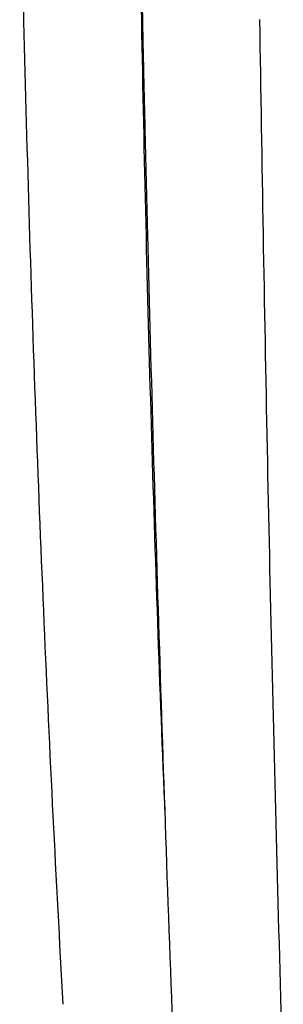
# Model space of a CAD drawing. Header units: millimetres. Extents: x -51070 to 51016057, y -411665 to 5485636.
# Tile 16 of 27: x 51015252 to 51015296, y 5484546 to 5484711. Entities that reach past the tile are written whole.
import ezdxf

# ---------------------------------------------------------------- set-up
doc = ezdxf.new("R2010")
doc.units = ezdxf.units.MM
doc.layers.add('08-01-2026-telaio-080126', color=7, linetype='Continuous', true_color=0x000000)

msp = doc.modelspace()

# ---------------------------------------------------------------- linework, layer by layer
at = {"layer": '08-01-2026-telaio-080126', "color": 7}
for points in [[(51015271.75, 5484746.86), (51015271.98, 5484734.76), (51015272.22, 5484722.81), (51015272.49, 5484710.86)], [(51015272.37, 5484710.66), (51015272.15, 5484721.99), (51015271.96, 5484733.34), (51015271.8, 5484743.62)], [(51015272.37, 5484710.66), (51015272.15, 5484721.99), (51015271.96, 5484733.34), (51015271.8, 5484743.62)], [(51015253.6, 5484676.66), (51015253.26, 5484687.95), (51015252.95, 5484699.26), (51015252.67, 5484710.56)], [(51015253.6, 5484676.66), (51015253.26, 5484687.95), (51015252.95, 5484699.26), (51015252.67, 5484710.56)], [(51015273.1, 5484676.78), (51015272.83, 5484688.03), (51015272.59, 5484699.34), (51015272.37, 5484710.66)], [(51015273.1, 5484676.78), (51015272.83, 5484688.03), (51015272.59, 5484699.34), (51015272.37, 5484710.66)], [(51015292.09, 5484710.88), (51015292.28, 5484698.93), (51015292.48, 5484686.98), (51015292.69, 5484675.03)], [(51015292.09, 5484710.88), (51015292.28, 5484698.93), (51015292.48, 5484686.98), (51015292.69, 5484675.03)], [(51015254.74, 5484643.09), (51015254.32, 5484654.28), (51015253.95, 5484665.47), (51015253.6, 5484676.66)], [(51015254.74, 5484643.09), (51015254.32, 5484654.28), (51015253.95, 5484665.47), (51015253.6, 5484676.66)], [(51015274, 5484643.2), (51015273.67, 5484654.32), (51015273.37, 5484665.52), (51015273.1, 5484676.78)], [(51015274, 5484643.2), (51015273.67, 5484654.32), (51015273.37, 5484665.52), (51015273.1, 5484676.78)], [(51015273.34, 5484675.01), (51015273.64, 5484663.06), (51015273.96, 5484651.12), (51015274.31, 5484639.17)], [(51015273.34, 5484675.01), (51015273.64, 5484663.06), (51015273.96, 5484651.12), (51015274.31, 5484639.17)], [(51015292.69, 5484675.03), (51015292.9, 5484663.08), (51015293.12, 5484651.14), (51015293.37, 5484639.19)], [(51015292.69, 5484675.03), (51015292.9, 5484663.08), (51015293.12, 5484651.14), (51015293.37, 5484639.19)], [(51015256.06, 5484610.03), (51015255.59, 5484621.06), (51015255.14, 5484632.08), (51015254.74, 5484643.09)], [(51015256.06, 5484610.03), (51015255.59, 5484621.06), (51015255.14, 5484632.08), (51015254.74, 5484643.09)], [(51015275.07, 5484610.13), (51015274.68, 5484621.05), (51015274.33, 5484632.08), (51015274, 5484643.2)], [(51015275.07, 5484610.13), (51015274.68, 5484621.05), (51015274.33, 5484632.08), (51015274, 5484643.2)], [(51015274.31, 5484639.17), (51015274.65, 5484627.23), (51015275.02, 5484615.29), (51015275.4, 5484603.35)], [(51015274.31, 5484639.17), (51015274.65, 5484627.23), (51015275.02, 5484615.29), (51015275.4, 5484603.35)], [(51015293.37, 5484639.19), (51015293.61, 5484627.25), (51015293.87, 5484615.3), (51015294.15, 5484603.36)], [(51015293.37, 5484639.19), (51015293.61, 5484627.25), (51015293.87, 5484615.3), (51015294.15, 5484603.36)], [(51015257.57, 5484577.68), (51015257.03, 5484588.47), (51015256.53, 5484599.26), (51015256.06, 5484610.03)], [(51015257.57, 5484577.68), (51015257.03, 5484588.47), (51015256.53, 5484599.26), (51015256.06, 5484610.03)], [(51015276.31, 5484577.77), (51015275.87, 5484588.42), (51015275.45, 5484599.22), (51015275.07, 5484610.13)], [(51015275.4, 5484603.35), (51015275.79, 5484591.41), (51015276.19, 5484579.47), (51015276.61, 5484567.54)], [(51015275.4, 5484603.35), (51015275.79, 5484591.41), (51015276.19, 5484579.47), (51015276.61, 5484567.54)], [(51015294.15, 5484603.36), (51015294.43, 5484591.42), (51015294.73, 5484579.48), (51015295.05, 5484567.55)], [(51015294.15, 5484603.36), (51015294.43, 5484591.42), (51015294.73, 5484579.48), (51015295.05, 5484567.55)], [(51015259.24, 5484546.22), (51015258.65, 5484556.72), (51015258.09, 5484567.21), (51015257.57, 5484577.68)], [(51015259.24, 5484546.22), (51015258.65, 5484556.72), (51015258.09, 5484567.21), (51015257.57, 5484577.68)], [(51015276.61, 5484567.54), (51015277.04, 5484555.61), (51015277.48, 5484543.68), (51015277.94, 5484531.75)], [(51015295.05, 5484567.55), (51015295.37, 5484555.61), (51015295.72, 5484543.68), (51015296.08, 5484531.75)], [(51015295.05, 5484567.55), (51015295.37, 5484555.61), (51015295.72, 5484543.68), (51015296.08, 5484531.75)]]:
    msp.add_open_spline(points, degree=3, dxfattribs=at)
msp.add_open_spline([(51015252.67, 5484710.56), (51015252.53, 5484716.17), (51015252.4, 5484721.8), (51015252.28, 5484727.44), (51015252.16, 5484732.77), (51015252.05, 5484738.13), (51015251.95, 5484743.54)], degree=3, knots=[0, 0, 0, 0, 16.900361, 16.900361, 16.900361, 33.014796, 33.014796, 33.014796, 33.014796], dxfattribs=at)
msp.add_open_spline([(51015252.67, 5484710.56), (51015252.53, 5484716.17), (51015252.4, 5484721.8), (51015252.28, 5484727.44), (51015252.16, 5484732.77), (51015252.05, 5484738.13), (51015251.95, 5484743.54)], degree=3, knots=[0, 0, 0, 0, 16.900361, 16.900361, 16.900361, 33.014796, 33.014796, 33.014796, 33.014796], dxfattribs=at)
msp.add_rational_spline([(51015272.49, 5484710.86), (51015272.88, 5484692.89), (51015273.34, 5484675.01)], [1, 0.999943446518, 1], degree=2, dxfattribs=at)
msp.add_rational_spline([(51015272.49, 5484710.86), (51015272.88, 5484692.89), (51015273.34, 5484675.01)], [1, 0.999943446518, 1], degree=2, dxfattribs=at)

doc.saveas('drawing.dxf')
